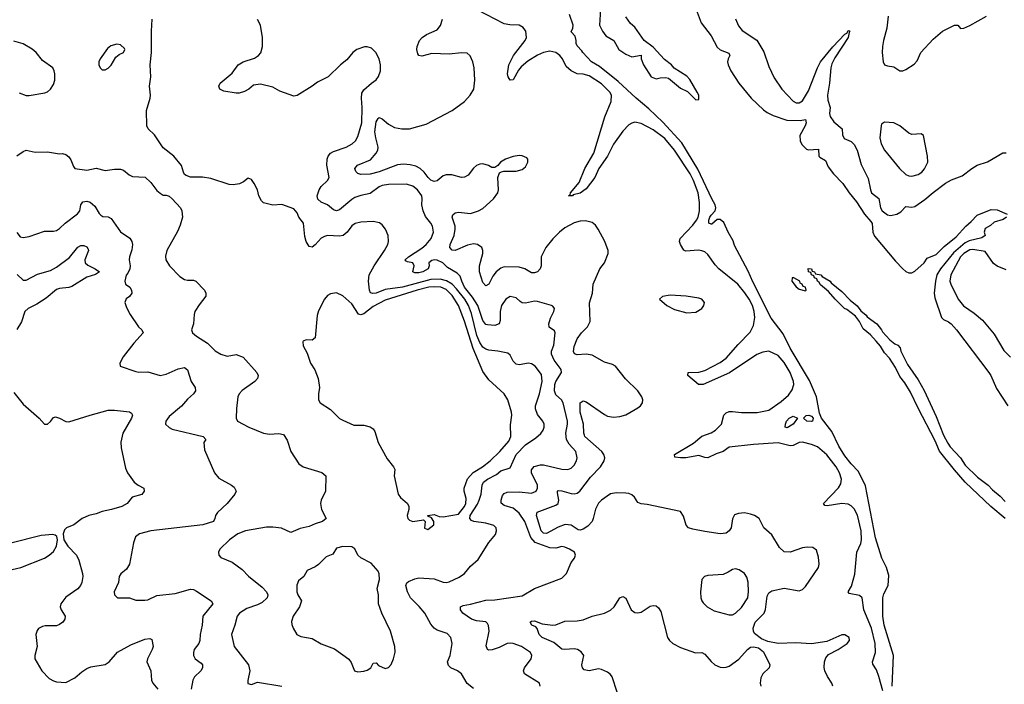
# Model space of a CAD drawing. Header units: inches. Extents: x 1694797 to 1849917, y 907313 to 1017959.
# Tile 93 of 256: x 1712528 to 1718997, y 962682 to 967046. Entities that reach past the tile are written whole.
import ezdxf

# ---------------------------------------------------------------- set-up
doc = ezdxf.new("R2010")
doc.units = ezdxf.units.IN
doc.header["$MEASUREMENT"] = 0
doc.layers.add('B7916', color=7, linetype='Continuous')

msp = doc.modelspace()

# ---------------------------------------------------------------- linework, layer by layer
at = {"layer": 'B7916', "color": 5}
for points, elevation in [([(1718199.3, 962639.3), (1718173.5, 962733.5), (1718156.2, 962776.2), (1718133.4, 962813.4), (1718131.1, 962830), (1718150.2, 962889.8), (1718149.3, 962950.7), (1718124.3, 963050), (1718073.5, 963170), (1718063.7, 963250), (1718044.8, 963264.8), (1717977.5, 963277.5), (1717971.5, 963290), (1717993, 963327), (1718014, 963406), (1718027.3, 963550), (1718053.2, 963606.8), (1718057.5, 963630), (1718057.4, 963690), (1718032.1, 963792.1), (1718010, 963833.3), (1717990, 963854.2), (1717970, 963865.6), (1717930, 963868.3), (1717833.3, 963853.3), (1717816.6, 963856.6), (1717808.1, 963868.1), (1717907.5, 963972.5), (1717922.2, 963997.8), (1717926.8, 964030), (1717914.9, 964070), (1717892.2, 964110), (1717830, 964189.4), (1717770, 964241.9), (1717730, 964257.3), (1717670, 964271.8), (1717650, 964269.8), (1717609.5, 964250.5), (1717590, 964247.1), (1717510, 964268.2), (1717350, 964257), (1717190, 964238.5), (1717150, 964209.9), (1717104.6, 964195.4), (1717050, 964169.9), (1717030, 964170.6), (1716990, 964185), (1716904.7, 964170), (1716868.3, 964168.3), (1716832.7, 964172.7), (1716829.6, 964190), (1716954, 964266), (1717009.2, 964310.8), (1717070, 964333.7), (1717099.1, 964350), (1717137.8, 964390), (1717155, 964450), (1717170, 964463.9), (1717190, 964472.7), (1717210, 964473.7), (1717270, 964467.5), (1717372.6, 964467.4), (1717450, 964481.4), (1717530, 964538.3), (1717578.5, 964581.5), (1717603.9, 964616.1), (1717613.6, 964650), (1717611.2, 964670), (1717589.6, 964730), (1717550, 964795.8), (1717510, 964841.6), (1717450, 964869), (1717410, 964863.2), (1717370, 964847.2), (1717191.7, 964728.3), (1717017.4, 964650), (1716987.1, 964650), (1716916.9, 964710), (1716919, 964730), (1716990, 964732.6), (1717030, 964742.3), (1717130, 964794.1), (1717170, 964823.5), (1717247.2, 964912.8), (1717326.4, 964993.6), (1717350, 965038.9), (1717357, 965090), (1717353.9, 965130), (1717341.4, 965170), (1717321.5, 965210), (1717292.7, 965252.7), (1717245, 965310), (1717121.8, 965410), (1717097.1, 965437.1), (1717050, 965504), (1717030, 965521.2), (1717010, 965529.4), (1716987.8, 965532.2), (1716905.3, 965525.3), (1716892.3, 965532.3), (1716868.7, 965570), (1716862.9, 965590), (1716867.7, 965610), (1716950, 965697.2), (1716975.2, 965730), (1716984.7, 965750), (1716993.7, 965790), (1716995.2, 965844.8), (1716985.2, 965910), (1716955, 965990), (1716933, 966033), (1716830.1, 966190.1), (1716766.7, 966266.7), (1716690, 966323.7), (1716610, 966364.1), (1716570, 966372.5), (1716550, 966367.5), (1716530, 966355.3), (1716490, 966313.2), (1716430, 966229.1), (1716388.8, 966150), (1716333, 966070), (1716306.7, 966010), (1716250, 965935.4), (1716210, 965908.1), (1716164.5, 965895.5), (1716159.3, 965890), (1716133.2, 965890), (1716143.8, 965896.2), (1716147.6, 965910), (1716203.4, 965976.6), (1716241.8, 966070), (1716299.9, 966170), (1716372.1, 966407.9), (1716413.5, 966510), (1716415.4, 966550), (1716405.5, 966570), (1716350, 966625.1), (1716270, 966677.2), (1716230, 966689.5), (1716190, 966690.4), (1716150, 966709.9), (1716119, 966739), (1716093.3, 966790), (1716077.3, 966810), (1716050, 966829.9), (1716010, 966839.9), (1715970, 966831.4), (1715930, 966812.9), (1715867, 966773), (1715822.8, 966737.2), (1715804.9, 966715.1), (1715770, 966651.1), (1715750, 966649.8), (1715738.2, 966670), (1715733.7, 966690), (1715742.1, 966750), (1715773.3, 966810), (1715849, 966910), (1715857.4, 966930), (1715853.7, 966970), (1715834.8, 966994.8), (1715810, 967009.6), (1715747.1, 967012.9), (1715710, 967019.8), (1715533, 967110)], 580), ([(1716344.7, 967115.3), (1716337.3, 967010), (1716356, 966970), (1716379.8, 966939.8), (1716432, 966910), (1716464.7, 966850), (1716510, 966818.8), (1716550, 966802.8), (1716610, 966814), (1716611.3, 966790), (1716626.8, 966750), (1716676, 966670), (1716710, 966658), (1716734.9, 966665.1), (1716770, 966667), (1716790, 966662.4), (1716870, 966597), (1716914.9, 966574.9), (1716970, 966520.5), (1716990, 966522), (1716989.4, 966550), (1716979.6, 966570), (1716930, 966653.3), (1716910, 966676.3), (1716828.1, 966728.1), (1716810, 966749.3), (1716763.9, 966783.9), (1716690, 966866.6), (1716630, 966908.7), (1716570, 966996.3), (1716541.7, 967021.7), (1716510, 967066)], 560), ([(1716972.8, 967112.8), (1717005.5, 967025.5), (1717070, 966940.3), (1717110, 966866), (1717130, 966847.6), (1717186.9, 966826.9), (1717194, 966810), (1717183.1, 966790), (1717178.7, 966770), (1717182.6, 966750), (1717200.3, 966710), (1717252.7, 966630), (1717334, 966530), (1717414.4, 966454.4), (1717437.7, 966437.7), (1717478, 966418), (1717567.2, 966387.2), (1717655, 966385), (1717690.5, 966390), (1717694.3, 966370), (1717688.9, 966350), (1717653.4, 966286.6), (1717655.3, 966250), (1717667.6, 966227.6), (1717696.1, 966196.1), (1717710, 966192.4), (1717775.8, 966195.8), (1717779.3, 966150), (1717783.8, 966143.8), (1717821.1, 966121.1), (1717840.2, 966080.2), (1717875, 966035), (1717936.9, 965970), (1717977.4, 965910), (1718026.7, 965850), (1718077.5, 965770), (1718120.8, 965720.8), (1718128.1, 965708.1), (1718133.8, 965650), (1718144.7, 965624.7), (1718281.2, 965461.2), (1718329.7, 965409.7), (1718350, 965393.2), (1718370, 965384), (1718390, 965383.8), (1718410, 965394.6), (1718470.7, 965449.3), (1718490, 965480.2), (1718550, 965505.1), (1718602.5, 965557.5), (1718680.6, 965619.4), (1718743.4, 965690), (1718779.4, 965720.6), (1718817.9, 965762.1), (1718910, 965799.5), (1718950, 965797.7), (1719016.5, 965770)], 560), ([(1715510, 962653.3), (1715467.9, 962687.9), (1715430, 962750.7), (1715403.5, 962770), (1715360.5, 962790), (1715344.7, 962804.7), (1715337.6, 962830), (1715355.1, 962870), (1715369.7, 962950), (1715359.5, 962990), (1715335.8, 963015.8), (1715270, 963036.4), (1715250, 963051), (1715230, 963076.9), (1715189.1, 963150), (1715153.4, 963193.4), (1715095.3, 963250), (1715076.1, 963290), (1715065.7, 963330), (1715071.2, 963348.8), (1715083.3, 963356.7), (1715124.7, 963375.3), (1715150, 963380.6), (1715250, 963373.8), (1715310, 963352.7), (1715330, 963350.3), (1715350, 963354.9), (1715415.4, 963384.6), (1715450.7, 963409.3), (1715490, 963458.4), (1715539, 963501), (1715610, 963613.7), (1715654.2, 963665.8), (1715661.1, 963690), (1715658, 963710), (1715643.8, 963723.8), (1715590, 963740.9), (1715511.5, 963751.5), (1715497.1, 963757.1), (1715485.9, 963770), (1715487.5, 963790), (1715535.3, 963864.7), (1715546.4, 963890), (1715558.8, 963930), (1715565.4, 963990), (1715575.2, 964010), (1715600.3, 964030), (1715660.7, 964059.2), (1715690, 964082.7), (1715750, 964104), (1715789.4, 964190), (1715850, 964253.5), (1715919.7, 964300.3), (1715951.4, 964328.6), (1715966.9, 964350), (1715974, 964370), (1715974.3, 964390), (1715964.4, 964410), (1715930, 964454), (1715916.3, 964490), (1715916.1, 964510), (1715943.6, 964590), (1715960.9, 964670), (1715956.7, 964716.7), (1715915.6, 964770), (1715890, 964786.8), (1715870, 964791.6), (1715810, 964780.7), (1715790, 964783.1), (1715770, 964803.5), (1715750, 964843.5), (1715735.3, 964855.3), (1715669.8, 964869.8), (1715610, 964876.3), (1715590, 964883), (1715570, 964896.8), (1715550, 964925.7), (1715532.3, 964972.3), (1715497, 965117), (1715475.9, 965170), (1715452.1, 965210), (1715398.3, 965278.3), (1715368.4, 965308.4), (1715331.5, 965331.5), (1715290, 965341.6), (1715230, 965340.1), (1715042, 965290), (1714930, 965273.5), (1714870, 965250.5), (1714847.2, 965247.2), (1714833.3, 965253.3), (1714825.6, 965270), (1714819.5, 965330), (1714823.9, 965370), (1714856.1, 965430), (1714924.8, 965530), (1714945.7, 965570), (1714951.1, 965590), (1714947.8, 965630), (1714931.2, 965670), (1714910, 965699.6), (1714892.8, 965712.8), (1714850, 965721), (1714770, 965716.4), (1714731.3, 965708.7), (1714710, 965692.6), (1714678.5, 965650), (1714653.7, 965630), (1714630, 965624.5), (1714550, 965629), (1714530, 965623.5), (1714509.1, 965610.9), (1714470, 965566.9), (1714450, 965553), (1714430, 965556.2), (1714410, 965589.4), (1714401.7, 965621.7), (1714393.1, 965710), (1714361.5, 965750), (1714350, 965778), (1714330, 965804.2), (1714250, 965833.2), (1714190, 965828.7), (1714130, 965844), (1714117, 965857), (1714098, 965890), (1714089.3, 965929.3), (1714069.2, 965970), (1714050, 965997.2), (1714030, 966006.6), (1713998.8, 965981.2), (1713972.4, 965967.6), (1713930, 965961.1), (1713904.9, 965964.9), (1713783.8, 966003.8), (1713728.4, 966011.6), (1713650, 966012.2), (1713622, 966022), (1713611.5, 966030), (1713604, 966044), (1713590, 966089), (1713541.2, 966150), (1713470, 966205.2), (1713414.5, 966290), (1713371.3, 966330), (1713363.9, 966350), (1713360.4, 966450), (1713385.3, 966530), (1713387.4, 966550), (1713380.5, 966610), (1713388.8, 966671.2), (1713385.6, 966750), (1713394.8, 966830), (1713392.9, 966970), (1713397.9, 967050)], 660), ([(1715948.4, 962670), (1715943.6, 962690), (1715844.2, 962750), (1715838, 962770), (1715845.4, 962790), (1715888.2, 962850), (1715892.3, 962870), (1715884.2, 962890), (1715825.1, 962930), (1715770, 962950.8), (1715750, 962953.1), (1715730, 962949.8), (1715677.4, 962922.6), (1715631.7, 962908.3), (1715610, 962906), (1715602, 962910), (1715593.7, 962933.7), (1715613, 963030), (1715609, 963069), (1715601.8, 963081.8), (1715590, 963091.9), (1715530, 963098.9), (1715496.5, 963110), (1715439.2, 963150), (1715423.5, 963170), (1715423.1, 963176.9), (1715424, 963190), (1715440.8, 963199.2), (1715490, 963207.1), (1715590, 963233.4), (1715650, 963237), (1715830, 963262), (1715910, 963311.8), (1716090, 963379.3), (1716120.7, 963410), (1716150, 963481), (1716172.7, 963510), (1716179.3, 963530), (1716173.2, 963550), (1716141.2, 963570), (1716110, 963582.4), (1716090, 963586), (1716050, 963575.4), (1716010, 963577.8), (1715913.8, 963613.8), (1715886.8, 963646.8), (1715846.6, 963750), (1715810, 963805.2), (1715770, 963837.8), (1715710, 963856), (1715692.2, 963872.2), (1715691, 963891), (1715698.9, 963921.1), (1715710, 963935.8), (1715730, 963944.1), (1715810, 963945), (1715890, 963937.9), (1715921.5, 963950), (1715930.9, 963969.1), (1715929.2, 963990), (1715891.2, 964070), (1715889.9, 964090.1), (1715908.9, 964111.1), (1715950, 964122.8), (1715970, 964123), (1716090, 964095.6), (1716130, 964092.2), (1716150, 964101.3), (1716170, 964120.4), (1716186.9, 964150), (1716190.9, 964170), (1716180.9, 964210), (1716138.3, 964258.3), (1716119.9, 964290), (1716115.7, 964330), (1716127.2, 964390), (1716126.7, 964410), (1716097.6, 964530), (1716088.6, 964550), (1716050, 964583), (1716041.4, 964610), (1716043.9, 964650), (1716049.9, 964670), (1716086.5, 964730), (1716085.5, 964750), (1716039.3, 964810), (1716020.9, 964850), (1716021.5, 964870), (1716036.2, 964910), (1716045.4, 964990), (1716042, 965002), (1716006.4, 965026.4), (1716004.5, 965050), (1716014.5, 965085.5), (1716037.2, 965130), (1716040.7, 965150), (1716030, 965166), (1716022, 965170), (1715930, 965195.8), (1715910, 965196.9), (1715850, 965185.7), (1715830, 965188), (1715815.1, 965195.1), (1715790, 965219.7), (1715750, 965228.2), (1715721.3, 965210), (1715694, 965170), (1715685.7, 965130), (1715684.9, 965070), (1715678, 965050), (1715650, 965038.9), (1715602, 965042), (1715590, 965045.3), (1715571.7, 965071.7), (1715538.1, 965170), (1715503.8, 965223.8), (1715451.1, 965290), (1715431.8, 965328.2), (1715421.8, 965361.8), (1715402.3, 965382.3), (1715338.9, 965418.9), (1715306.9, 965450), (1715270, 965466.8), (1715250, 965469.8), (1715234.7, 965465.3), (1715217, 965450), (1715218.7, 965430), (1715212.4, 965410), (1715176.5, 965390), (1715150, 965383.6), (1715123.3, 965383.3), (1715110, 965389.6), (1715118.7, 965430), (1715110, 965449.2), (1715075.6, 965455.6), (1715062.7, 965462.7), (1715059.5, 965470), (1715081.3, 965490), (1715170, 965545.2), (1715198.2, 965570), (1715230.6, 965610), (1715246.6, 965650), (1715241.1, 965690), (1715230, 965711.1), (1715193.6, 965753.6), (1715177.8, 965790), (1715169.8, 965830), (1715172.8, 965870), (1715169.7, 965890), (1715141, 965930), (1715110, 965952.9), (1715070, 965965.7), (1714950, 965963.7), (1714910, 965957.4), (1714890, 965949), (1714830, 965903.9), (1714770, 965892.7), (1714730, 965878.4), (1714710, 965866.1), (1714630, 965797.3), (1714610, 965790.7), (1714590, 965797.8), (1714549.6, 965830), (1714507.8, 965847.8), (1714487.7, 965867.7), (1714482.2, 965890), (1714495.1, 965930), (1714509.2, 965950.8), (1714549.7, 965990), (1714560.4, 966010), (1714546.1, 966090), (1714548.4, 966130), (1714555, 966150), (1714570.8, 966169.2), (1714590, 966181.7), (1714673, 966210), (1714711.2, 966230), (1714735.1, 966250), (1714750, 966279.3), (1714775.5, 966370), (1714776.9, 966470), (1714772.7, 966530), (1714776, 966564), (1714790, 966585.3), (1714839.3, 966630), (1714870, 966650.8), (1714886.2, 966673.8), (1714898, 966710), (1714898.3, 966750), (1714889.8, 966790), (1714868.4, 966830), (1714838.3, 966858.3), (1714810, 966868.6), (1714792.5, 966867.5), (1714743, 966850), (1714716.4, 966830), (1714676.7, 966783.3), (1714635.5, 966750), (1714554.9, 966670), (1714483.6, 966636.4), (1714450, 966609.6), (1714350, 966549.5), (1714330, 966543.7), (1714236.2, 966576.2), (1714190, 966604), (1714110, 966622), (1714063.6, 966616.4), (1714034, 966590), (1714005.4, 966574.6), (1713970, 966564), (1713950, 966562.7), (1713870, 966577.2), (1713842, 966590), (1713835.3, 966610), (1713844, 966630), (1713924.7, 966695.3), (1713964, 966750), (1713995.3, 966770), (1714070, 966793), (1714097.2, 966810), (1714111.7, 966828.3), (1714123.7, 966870), (1714123.7, 966930), (1714109.6, 967010), (1714090, 967046.6)], 640), ([(1717869.6, 962670), (1717863, 962690), (1717834.1, 962734.1), (1717818.2, 962770), (1717813.2, 962793.2), (1717815.7, 962830), (1717824.7, 962855.3), (1717841.9, 962878.1), (1717905.1, 962910), (1717964.2, 962950), (1717980.4, 962970), (1717976.9, 962990), (1717950, 963006.2), (1717930, 963006), (1717830, 962963.2), (1717730, 962947.4), (1717626.7, 962953.3), (1717510, 962949.8), (1717442.3, 962962.3), (1717400.7, 962980.7), (1717356.6, 963016.6), (1717347.9, 963030), (1717346.8, 963050), (1717359, 963090), (1717418.5, 963150), (1717426.8, 963173.2), (1717438.6, 963261.4), (1717450, 963283.6), (1717470, 963295.4), (1717550, 963312.3), (1717650, 963296.5), (1717670, 963305.5), (1717690, 963324.9), (1717775, 963450), (1717779.4, 963470), (1717776.6, 963516.6), (1717762.6, 963562.6), (1717739.3, 963579.3), (1717701.8, 963581.8), (1717670, 963577.7), (1717590, 963550.4), (1717550, 963552.4), (1717520.2, 963580.2), (1717470, 963662.4), (1717416.2, 963710), (1717386.6, 963770), (1717356, 963790), (1717330, 963799.7), (1717290, 963808), (1717250, 963804.2), (1717224.3, 963795.7), (1717211.1, 963768.9), (1717202.6, 963710), (1717190.1, 963689.9), (1717170, 963674.1), (1717130, 963669.9), (1717030, 963684.9), (1716950, 963699.9), (1716922.6, 963710), (1716907, 963727), (1716890, 963786.3), (1716870, 963816.9), (1716650, 963863.5), (1716610, 963866), (1716590, 963874.8), (1716568.1, 963910), (1716550, 963925.4), (1716530, 963934.8), (1716510, 963937.8), (1716450, 963939.7), (1716410, 963932.6), (1716350, 963891.9), (1716330, 963870.9), (1716310, 963831.9), (1716296.6, 963770), (1716288.5, 963751.5), (1716259.8, 963720.2), (1716230, 963699.6), (1716210, 963693.6), (1716196.6, 963696.7), (1716150, 963727.7), (1716111.9, 963731.9), (1716065.7, 963714.3), (1715990, 963671.5), (1715970, 963675.4), (1715954.6, 963690), (1715922.8, 963790), (1715926.9, 963813.1), (1716050, 963858.3), (1716065.8, 963870), (1716070.5, 963890), (1716060.6, 963939.4), (1716061.3, 963950), (1716066.2, 963953.8), (1716090, 963952.5), (1716150, 963933.8), (1716170, 963932.1), (1716190, 963937), (1716207.1, 963950), (1716277.9, 964042.1), (1716344.5, 964110), (1716368.1, 964150), (1716371.8, 964170), (1716366.2, 964190), (1716353.2, 964210), (1716241.8, 964310), (1716238, 964318), (1716233.3, 964330), (1716232.3, 964390), (1716209.3, 964470), (1716210, 964530.5), (1716230, 964542.7), (1716250, 964536.2), (1716370, 964453.2), (1716390, 964443.5), (1716430, 964435.6), (1716470, 964440.3), (1716510, 964452.4), (1716590, 964497.1), (1716606.6, 964510), (1716620.7, 964530), (1716621.6, 964550), (1716615.6, 964570), (1716590, 964609.5), (1716508.9, 964688.9), (1716441.6, 964770), (1716421.6, 964781.6), (1716370, 964798), (1716290, 964842.6), (1716250, 964850.4), (1716190, 964844.9), (1716172.5, 964852.5), (1716166.7, 964866.7), (1716170, 964900.5), (1716190.7, 964950), (1716219.4, 964990), (1716259.4, 965030), (1716275.5, 965064.5), (1716272.3, 965187.7), (1716291.6, 965250), (1716295.3, 965310), (1716338.9, 965410), (1716369.7, 965450), (1716394.7, 965510), (1716395.1, 965530), (1716372.8, 965590), (1716328, 965670), (1716310, 965696.2), (1716290, 965714.7), (1716245.4, 965725.4), (1716210, 965723.5), (1716170, 965712.1), (1716110, 965678.5), (1716075.3, 965650), (1716030, 965608), (1715985.3, 965550), (1715953.7, 965490), (1715953.4, 965430), (1715947.7, 965410), (1715930.3, 965390), (1715910, 965384.1), (1715890, 965385), (1715846.3, 965410), (1715810, 965420.9), (1715710, 965423.5), (1715690, 965415.4), (1715658.2, 965390), (1715637.4, 965362.6), (1715610, 965309.7), (1715590, 965298), (1715570, 965319.5), (1715549.9, 965389.9), (1715549.9, 965430.1), (1715569.9, 965510), (1715571.1, 965530), (1715565, 965550), (1715535.8, 965570), (1715510, 965574.9), (1715470, 965566.2), (1715390, 965530.6), (1715370, 965531.8), (1715353.5, 965550), (1715356.5, 965570), (1715382.7, 965630), (1715389.2, 965670), (1715387.9, 965690), (1715369.8, 965750), (1715374.6, 965765.4), (1715390, 965778.3), (1715410, 965782.8), (1715490, 965773.8), (1715542.9, 965790), (1715570, 965806.9), (1715640.3, 965870), (1715668.2, 965910), (1715674, 965930), (1715669, 966011), (1715680.2, 966039.8), (1715692.3, 966047.7), (1715709.2, 966050.8), (1715790, 966052.2), (1715830, 966063.1), (1715850, 966079.1), (1715867, 966110), (1715866.6, 966130), (1715859.3, 966139.3), (1715830, 966153.3), (1715810, 966154.7), (1715770, 966147.8), (1715718.8, 966130), (1715686.8, 966110), (1715670, 966088), (1715650, 966075.3), (1715630, 966075.3), (1715609, 966089), (1715570, 966099.5), (1715550, 966097), (1715530, 966089.4), (1715510, 966071.8), (1715474.1, 966025.9), (1715450, 966013.2), (1715430, 966010.6), (1715367.2, 966027.2), (1715330, 966028), (1715310, 966019.8), (1715270, 965988.9), (1715250, 965983.7), (1715230, 965992.1), (1715210.6, 966010), (1715185.5, 966045.5), (1715159.8, 966070), (1715130, 966084.7), (1715094, 966094), (1715050, 966096.9), (1715010, 966093.5), (1714890, 966046.9), (1714830, 966031.6), (1714769, 966029), (1714750, 966035.4), (1714735.4, 966050), (1714729.7, 966070), (1714746.6, 966090), (1714833.1, 966126.9), (1714870.8, 966169.2), (1714881.8, 966190), (1714883.2, 966210), (1714866.9, 966270), (1714861.2, 966310), (1714870, 966375.5), (1714882.4, 966397.6), (1714890, 966404.6), (1714910, 966395.8), (1714950, 966360.2), (1714990, 966339), (1715038, 966330), (1715090, 966328.6), (1715199.4, 966360.6), (1715370, 966449.4), (1715450.9, 966510), (1715488.6, 966550), (1715510.7, 966590), (1715517.8, 966650), (1715514.2, 966730), (1715504.8, 966770), (1715487.9, 966807.9), (1715467.2, 966827.3), (1715430, 966828.8), (1715350, 966819.9), (1715235.2, 966824.8), (1715170, 966807.7), (1715150.7, 966810.7), (1715143, 966823), (1715137.7, 966850), (1715139.3, 966870), (1715155.1, 966910), (1715172, 966930), (1715200.4, 966950), (1715270, 966979.8), (1715292.6, 967007.4), (1715305.7, 967050)], 620), ([(1718260.6, 962670), (1718269.8, 962870), (1718207.6, 963070), (1718198.6, 963130), (1718198.7, 963250), (1718204.4, 963275.6), (1718232.8, 963330), (1718237.1, 963397.1), (1718223.5, 963450), (1718192.3, 963510), (1718150, 963642.7), (1718084.7, 963984.7), (1718038.5, 964078.5), (1717990, 964129.6), (1717950, 964183), (1717910, 964245.1), (1717862.6, 964342.6), (1717795.2, 964430), (1717783, 964463), (1717762.4, 964570), (1717716.5, 964676.5), (1717590, 964889.7), (1717542.8, 964982.8), (1717466.1, 965086.1), (1717344.6, 965324.6), (1717314.1, 965394.1), (1717224.3, 965564.3), (1717214.7, 965594.7), (1717182.4, 965650), (1717153.9, 965713.9), (1717130, 965734.9), (1717110, 965734.6), (1717075.6, 965704.4), (1717070, 965702.5), (1717055.1, 965710), (1717054.8, 965730), (1717062.8, 965750), (1717070, 965763.6), (1717096.2, 965790), (1717102.3, 965810), (1717097.9, 965830), (1717074.9, 965870), (1716984, 966064), (1716878.5, 966238.5), (1716753.3, 966373.3), (1716661.5, 966461.5), (1716577.8, 966530), (1716460.7, 966640.7), (1716338.1, 966738.1), (1716285.4, 966770), (1716227.3, 966830), (1716221.6, 966841.6), (1716190, 966874), (1716182.9, 966890), (1716183.7, 966910), (1716177.6, 966937.6), (1716150, 966966), (1716162, 966990), (1716165.2, 967010), (1716141.2, 967081.2)], 560), ([(1717231.4, 967051.4), (1717250, 967006.7), (1717274.9, 966974.9), (1717371.9, 966911.9), (1717416.2, 966836.2), (1717450, 966738), (1717484, 966664), (1717535.1, 966590), (1717610, 966511), (1717630, 966499.8), (1717650, 966500.2), (1717670, 966513.7), (1717710, 966578), (1717769.2, 966730.8), (1717789.5, 966770.5), (1717870, 966867.1), (1717950, 966951.6), (1717961.8, 966958.2), (1717970, 966974), (1717976.1, 966976.1), (1717982.8, 966970), (1717977.1, 966962.9), (1717971, 966930), (1717884.1, 966795.9), (1717864.2, 966755.8), (1717857, 966730), (1717848.8, 966630), (1717834.5, 966550), (1717837.7, 966517.7), (1717853, 966470), (1717848.1, 966430), (1717851.6, 966410), (1717875.8, 966375.8), (1717930.5, 966330.5), (1717934.2, 966290), (1717945, 966265), (1717990, 966246.7), (1718010, 966227.5), (1718029.1, 966190), (1718055.5, 966095.5), (1718103, 966003), (1718116.6, 965930), (1718125.1, 965910), (1718171.5, 965871.5), (1718182.6, 965810), (1718195.1, 965790), (1718230, 965764.4), (1718250, 965760.5), (1718290.7, 965769.3), (1718316.2, 965783.8), (1718350, 965820.2), (1718390, 965814.7), (1718410, 965820.1), (1718475.5, 965864.6), (1718530, 965912.1), (1718610, 965972.2), (1718650, 965994.2), (1718719.4, 966020.6), (1718783, 966070), (1718818.9, 966090), (1718886.6, 966113.4), (1718987.7, 966172.3), (1719010, 966172.8)], 580), ([(1718232.9, 967070), (1718225.8, 966990), (1718202.2, 966910), (1718195.5, 966870), (1718193.8, 966830), (1718200.3, 966770), (1718210.7, 966750), (1718230, 966742.3), (1718270, 966736.5), (1718310, 966710.3), (1718330, 966711.4), (1718350, 966719.6), (1718405.2, 966754.8), (1718423.6, 966776.4), (1718449.3, 966830), (1718530, 966918), (1718590, 966970.1), (1718670, 967011.3), (1718690.4, 967010.4), (1718708.2, 966988.2), (1718730, 966990.6), (1718771.2, 967008.8), (1718879.3, 967070)], 620), ([(1712525.2, 966565.2), (1712570, 966548.5), (1712590, 966548.5), (1712693.1, 966566.9), (1712710, 966573.4), (1712729.7, 966590.3), (1712750, 966621), (1712759.6, 966650), (1712758.7, 966690), (1712755.1, 966710), (1712745.1, 966730), (1712678.5, 966778.5), (1712636.2, 966830), (1712610, 966851.6), (1712550, 966887), (1712490, 966905.1)], 680), ([(1712510, 966152.7), (1712550, 966181.5), (1712570, 966189.1), (1712630, 966176.5), (1712710, 966177.6), (1712790, 966165.5), (1712810, 966166.8), (1712830, 966161), (1712850, 966144.7), (1712864.9, 966124.9), (1712881.1, 966081.1), (1712890, 966068.4), (1712970, 966058.4), (1713030, 966070.3), (1713090, 966056.4), (1713150, 966064.9), (1713190, 966064.4), (1713210, 966058.4), (1713247.5, 966027.5), (1713270, 966016.5), (1713351.5, 966011.5), (1713390, 965978), (1713430, 965924), (1713450, 965906), (1713470, 965894.8), (1713490, 965894), (1713510, 965886.8), (1713530, 965870.6), (1713583.7, 965810), (1713593.1, 965790), (1713597, 965750), (1713582.4, 965697.6), (1713564.1, 965655.9), (1713494.7, 965530), (1713485.8, 965494.2), (1713488.7, 965468.7), (1713512.8, 965430), (1713580, 965360), (1713610, 965339.7), (1713630, 965334.7), (1713670, 965336.5), (1713684.4, 965330), (1713741.3, 965270), (1713751.7, 965250), (1713750.3, 965230), (1713706.6, 965173.4), (1713679.6, 965130), (1713673.4, 965110), (1713670.6, 965049.4), (1713656, 965010), (1713664, 964990), (1713690, 964967.3), (1713762.5, 964922.5), (1713812.8, 964872.7), (1713848.8, 964848.8), (1713890, 964835.6), (1713950, 964848.7), (1713996.3, 964830), (1714085.7, 964730), (1714094.3, 964710), (1714091.3, 964690), (1714072.6, 964670), (1713989.5, 964610.5), (1713970, 964589.4), (1713962, 964570), (1713952.3, 964492.3), (1713950.6, 964430.6), (1713958.8, 964410), (1714033, 964370), (1714130, 964330.1), (1714170, 964324.9), (1714229.6, 964329.6), (1714261.8, 964321.8), (1714284.4, 964284.4), (1714308.9, 964210), (1714360.8, 964130), (1714390, 964110.5), (1714512.7, 964072.7), (1714538.3, 964050), (1714537.6, 963950), (1714509.3, 963890), (1714505, 963870), (1714510.2, 963830), (1714541.1, 963770), (1714518.4, 963750), (1714470, 963736.3), (1714430, 963718.7), (1714370, 963705.7), (1714310, 963679.4), (1714247.6, 963707.6), (1714190, 963714.3), (1714150, 963712.9), (1714010.6, 963690), (1713961.6, 963670), (1713906, 963630), (1713842.8, 963570), (1713834, 963550), (1713837.3, 963530), (1713850, 963514.8), (1713923.4, 963483.4), (1713990, 963435.8), (1714032, 963392), (1714120.2, 963320.2), (1714148.7, 963290), (1714158.3, 963270), (1714153.8, 963250), (1714120.6, 963219.4), (1714090, 963203), (1714021, 963179), (1713971.6, 963148.4), (1713956.5, 963130), (1713940.8, 963070), (1713918.7, 963010), (1713938, 962930), (1714031.6, 962810), (1714040.3, 962770), (1714027.1, 962707.1), (1714027.5, 962687.5), (1714050, 962681), (1714090, 962694.9), (1714250, 962670.5)], 660), ([(1712508.8, 965648.8), (1712530, 965620.7), (1712550, 965616.2), (1712590, 965623.2), (1712690, 965658.3), (1712750, 965658), (1712770, 965662), (1712790, 965674), (1712826.3, 965710), (1712908.2, 965771.8), (1712922, 965790), (1712929.7, 965830), (1712942.9, 965850), (1712970, 965854.3), (1712990, 965847), (1713021.1, 965821.1), (1713050, 965773.4), (1713061.8, 965761.8), (1713074.6, 965754.6), (1713110, 965751.5), (1713130, 965740.9), (1713190, 965653.8), (1713250.9, 965610.9), (1713263.7, 965590), (1713268.8, 965570), (1713265.1, 965534.9), (1713248.8, 965488.8), (1713247.2, 965470), (1713254, 965430), (1713250.8, 965410), (1713238.7, 965381.3), (1713227.7, 965367.7), (1713218, 965330), (1713222, 965310), (1713252, 965290), (1713262, 965270), (1713264.7, 965250), (1713250, 965228), (1713226.8, 965213.2), (1713218.8, 965190), (1713230, 965156), (1713254.4, 965110), (1713308.5, 965028.5), (1713331.3, 965010), (1713339.1, 964990), (1713277.8, 964922.2), (1713208.7, 964831.3), (1713185.7, 964790), (1713187.3, 964770), (1713290, 964735.3), (1713310, 964731.8), (1713370, 964734.6), (1713450, 964710.3), (1713490, 964717.7), (1713570, 964753.7), (1713610, 964763), (1713630, 964746.8), (1713654.6, 964670), (1713680.5, 964630), (1713683, 964610), (1713670.6, 964590), (1713630, 964553.3), (1713590, 964508.5), (1713510, 964439.7), (1713487.8, 964410), (1713486.3, 964390), (1713510, 964367.3), (1713530, 964358), (1713732.7, 964310), (1713750.8, 964290), (1713737.3, 964270), (1713741.6, 964221.6), (1713807.3, 964070), (1713836.1, 964036.1), (1713918.8, 963990), (1713936.1, 963976.1), (1713950.8, 963950), (1713941, 963930), (1713890.7, 963870), (1713827.3, 963810), (1713814, 963790), (1713810.8, 963770), (1713800.7, 963750), (1713731.6, 963728.4), (1713389.3, 963690.7), (1713314.9, 963670), (1713288.8, 963650), (1713274.9, 963610), (1713249, 963471), (1713230, 963438), (1713191.8, 963408.2), (1713180.4, 963390), (1713176.5, 963350), (1713148.9, 963290), (1713150.4, 963270.4), (1713170.4, 963250.4), (1713250, 963250.4), (1713290, 963234.9), (1713350, 963233.4), (1713370, 963237.4), (1713430, 963265.2), (1713550, 963279), (1713650, 963306.5), (1713670, 963303.5), (1713690, 963293.4), (1713786, 963230), (1713797.3, 963210), (1713730.3, 963130), (1713727.3, 963070), (1713714, 963010), (1713712.2, 962970), (1713704.4, 962950), (1713674.9, 962910), (1713670.3, 962890), (1713670.3, 962870), (1713680.3, 962850), (1713720.6, 962820.6), (1713729, 962810), (1713729.2, 962790), (1713717.6, 962770), (1713676.9, 962730), (1713666.3, 962710), (1713655.5, 962650)], 640), ([(1719010.1, 965750), (1718990, 965735.1), (1718930, 965716), (1718906.3, 965693.7), (1718870, 965674), (1718863.7, 965650), (1718870.3, 965630), (1718850, 965614), (1718764.9, 965595.1), (1718739.3, 965580.7), (1718664, 965516), (1718577.2, 965410), (1718554, 965370), (1718544.1, 965330), (1718537, 965250), (1718540, 965220), (1718583.8, 965090), (1718597.2, 965077.2), (1718630, 965063.1), (1718646.7, 965050), (1718683.6, 965010), (1718895.3, 964730), (1718908.9, 964710), (1718944.6, 964624.6), (1719020.4, 964510)], 560), ([(1712512.4, 965372.4), (1712550, 965336.3), (1712570, 965334.9), (1712645.9, 965374.1), (1712730, 965399.8), (1712770, 965420.4), (1712856.2, 965483.8), (1712910, 965552.2), (1712930, 965563.5), (1712950, 965563.2), (1712970, 965553.6), (1712978.6, 965538.6), (1712979.7, 965530), (1712955, 965470), (1712957.6, 965450), (1712974.8, 965434.8), (1713023.1, 965410), (1713051.3, 965390), (1713026.7, 965373.3), (1712970, 965355.2), (1712870, 965294.7), (1712850, 965288.3), (1712790, 965281.5), (1712770, 965274.1), (1712702.1, 965217.9), (1712640.9, 965179.1), (1712582.6, 965150), (1712562.6, 965130), (1712538.8, 965061.2), (1712510, 965011.9)], 620), ([(1719010, 965404.7), (1718950, 965428.7), (1718926, 965446), (1718870, 965524.6), (1718790, 965537.2), (1718770, 965533.9), (1718730.7, 965510), (1718710, 965489.9), (1718644.7, 965370), (1718639.8, 965330), (1718644.8, 965310), (1718693.5, 965210), (1718727.7, 965167.7), (1718799.2, 965119.2), (1718853.2, 965073.2), (1718930, 964981.5), (1718994.5, 964874.5), (1719037.6, 964830)], 580), ([(1719003.4, 963770), (1718907.5, 963850), (1718739.9, 964010), (1718669.1, 964090), (1718570, 964213.8), (1718541.5, 964281.5), (1718430, 964494.8), (1718381.1, 964601.1), (1718342.3, 964662.3), (1718310, 964703.5), (1718282.6, 964762.6), (1718242.6, 964822.6), (1718210, 964857.6), (1718182.5, 964902.5), (1718155.3, 964935.3), (1718117.3, 964977.3), (1718070, 965016.9), (1718044.7, 965064.7), (1718018.3, 965098.3), (1717962.9, 965142.9), (1717947.2, 965150), (1717885.7, 965210), (1717841.1, 965261.1), (1717790, 965304.7), (1717781.2, 965321.2), (1717768.4, 965330), (1717764.2, 965344.2), (1717749.6, 965350), (1717744.5, 965364.5), (1717729.4, 965370), (1717725.2, 965385.2), (1717709.4, 965390), (1717708, 965412), (1717730, 965410.5), (1717734.4, 965394.4), (1717750, 965390.5), (1717757.3, 965377.3), (1717790.4, 965370), (1717799.3, 965359.3), (1717851.7, 965330), (1717859.2, 965319.2), (1717930, 965262), (1717983.6, 965203.6), (1718030, 965167), (1718054.9, 965134.9), (1718090, 965105.7), (1718095.2, 965095.2), (1718158.2, 965050), (1718190, 965010.2), (1718196, 964996), (1718244.1, 964944.1), (1718276.6, 964916.6), (1718296.3, 964910), (1718311.8, 964891.8), (1718317.4, 964870), (1718361.6, 964781.6), (1718430, 964680.3), (1718470, 964610.3), (1718550, 964441.3), (1718597.3, 964317.3), (1718625.1, 964265.1), (1718641.7, 964241.7), (1718710, 964169.2), (1718740.6, 964120.6), (1718821.3, 964041.3), (1718890.1, 963990), (1718918.5, 963958.5), (1718970, 963916.9), (1719002.2, 963882.2)], 540), ([(1712490, 964597.4), (1712550, 964522), (1712654.9, 964430), (1712690, 964390.7), (1712710, 964390.6), (1712730, 964407.3), (1712750, 964434), (1712762.7, 964437.3), (1712790, 964430.2), (1712830, 964406.7), (1712850, 964404.5), (1712990, 964450.2), (1713110, 964481.5), (1713150, 964482.7), (1713250, 964471.7), (1713262.8, 964462.8), (1713268.4, 964450), (1713263.1, 964430), (1713205.2, 964330), (1713191.8, 964271.8), (1713194.1, 964234.1), (1713222.3, 964102.3), (1713236.4, 964070), (1713280.5, 964010), (1713306, 963990), (1713344.4, 963970), (1713345.7, 963950), (1713330.9, 963929.1), (1713266.8, 963910), (1713234, 963870), (1713198.8, 963850), (1713131.3, 963830), (1713070, 963817.7), (1713030, 963801.7), (1712982.8, 963790), (1712938.8, 963770), (1712884.7, 963730), (1712836, 963710), (1712823.4, 963696.6), (1712814.4, 963670), (1712818.7, 963630), (1712844.2, 963590), (1712900.3, 963530), (1712916.9, 963496.9), (1712941.3, 963410), (1712943.2, 963390), (1712936.5, 963350), (1712927.2, 963330), (1712910.2, 963309.8), (1712830, 963254.3), (1712798.3, 963210), (1712794.6, 963190), (1712801.1, 963170), (1712826, 963130), (1712824.6, 963110), (1712811, 963089), (1712790, 963073.7), (1712770, 963066.6), (1712694.6, 963065.4), (1712678.8, 963061.2), (1712652.4, 963047.6), (1712643.7, 963036.3), (1712634.4, 963010), (1712642, 962930), (1712627.7, 962870), (1712628, 962850), (1712674, 962770), (1712720.5, 962720.5), (1712750, 962704.4), (1712770, 962699.1), (1712830, 962694.3), (1712890, 962725.2), (1712936, 962764), (1712970, 962785.6), (1712996.1, 962796.1), (1713090, 962812.6), (1713116.4, 962830), (1713170, 962892.1), (1713259, 962941), (1713350, 962978.4), (1713382.8, 962982.8), (1713396.3, 962976.3), (1713404.6, 962930), (1713398.6, 962910), (1713366.7, 962850), (1713364, 962830), (1713389, 962770), (1713393.4, 962710), (1713402, 962690), (1713435.5, 962650)], 620), ([(1716453.1, 962630), (1716419.5, 962730), (1716410, 962747.1), (1716390, 962761.6), (1716350, 962779.8), (1716330, 962782.4), (1716270, 962770.9), (1716237.5, 962777.5), (1716224.7, 962790), (1716221.5, 962810), (1716233.3, 962870), (1716215.9, 962895.9), (1716192.6, 962910), (1716170, 962915.5), (1716110, 962909.8), (1716090, 962912.4), (1716036.5, 962956.5), (1715960.7, 962990), (1715940.8, 963010), (1715928.3, 963048.3), (1715918.3, 963058.3), (1715893.2, 963070), (1715882, 963090), (1715890, 963096.4), (1715910, 963098.7), (1715959.9, 963079.9), (1716030, 963070.9), (1716050, 963072.7), (1716110, 963097.5), (1716190, 963098), (1716230, 963104.2), (1716290, 963129), (1716370, 963149.1), (1716410, 963167.9), (1716434, 963190), (1716469.8, 963250.2), (1716490, 963257.6), (1716510, 963246.8), (1716546, 963170), (1716570, 963153.4), (1716590, 963150.5), (1716610, 963154.9), (1716670, 963194.4), (1716690, 963199.3), (1716710, 963196.3), (1716725.1, 963185.1), (1716739.2, 963159.2), (1716783.7, 962990), (1716797, 962970), (1716818.7, 962950), (1716870, 962922.8), (1716969, 962889), (1717010, 962890.3), (1717030, 962880.3), (1717070.9, 962830.9), (1717095.8, 962810), (1717130, 962794.7), (1717150, 962792.6), (1717170, 962793.9), (1717190, 962801.6), (1717253.4, 962846.6), (1717310, 962911.3), (1717330, 962925.2), (1717350, 962928.8), (1717381.7, 962921.7), (1717414.1, 962894.1), (1717455.8, 962810), (1717452.2, 962790), (1717410, 962749.7), (1717396.6, 962723.4), (1717393, 962690), (1717396.8, 962670)], 620)]:
    msp.add_lwpolyline(points, dxfattribs=dict(at, elevation=elevation))
for points, elevation in [([(1713165.6, 966885.6), (1713126.2, 966873.8), (1713103.8, 966856.2), (1713056, 966790), (1713047.3, 966770), (1713048, 966750), (1713056.3, 966730), (1713070, 966716.3), (1713090, 966717.6), (1713110, 966727.6), (1713130, 966746.7), (1713160.2, 966799.8), (1713182.2, 966817.8), (1713210, 966831), (1713218.4, 966850), (1713216.1, 966856.1), (1713190, 966880.9)], 680), ([(1718210, 966373.1), (1718202.3, 966370), (1718190, 966359.2), (1718186.8, 966350), (1718179.1, 966270), (1718188, 966230), (1718209.9, 966189.9), (1718309.2, 966069.2), (1718349.9, 966029.9), (1718370, 966020.7), (1718390, 966018.4), (1718430, 966028.7), (1718454.8, 966045.2), (1718473.4, 966066.6), (1718493.9, 966110), (1718492.4, 966150), (1718466, 966286), (1718450, 966297.6), (1718390, 966293.2), (1718370, 966300.6), (1718310, 966349.2), (1718270, 966369.9)], 620), ([(1717613.2, 965350), (1717602, 965350), (1717600.7, 965330), (1717630, 965291), (1717650, 965276), (1717690, 965266), (1717692.9, 965267.1), (1717694, 965270), (1717691.1, 965290), (1717675.1, 965295.1), (1717669.3, 965310), (1717656.4, 965316.4), (1717652.3, 965330)], 560), ([(1715250, 965293), (1715216.4, 965290), (1715140.3, 965270), (1714930, 965203.4), (1714850, 965163.4), (1714790, 965113.6), (1714770, 965108.7), (1714753.1, 965113.1), (1714710, 965180.5), (1714650, 965231.8), (1714610, 965252), (1714570, 965247), (1714550, 965234.5), (1714530.4, 965210), (1714490, 965134), (1714483.4, 965103.4), (1714470, 964958), (1714450, 964942), (1714410, 964944), (1714390, 964935.3), (1714387.3, 964930), (1714390, 964904.7), (1714416.2, 964856.2), (1714439.3, 964790), (1714467.3, 964747.3), (1714488, 964690), (1714497.1, 964630), (1714490.7, 964590), (1714490.8, 964550), (1714502.8, 964530), (1714570, 964486.7), (1714630, 964428.2), (1714650, 964415.5), (1714723.9, 964383.9), (1714790, 964384.4), (1714830, 964373), (1714850, 964358.8), (1714861.1, 964341.1), (1714882, 964270), (1714942.3, 964162.3), (1714984, 964110), (1714992.3, 964092.3), (1714988.9, 964050), (1715015.5, 963930), (1715030, 963907.6), (1715076.4, 963870), (1715083.7, 963850), (1715084.2, 963830), (1715074.3, 963790), (1715078.9, 963770), (1715090, 963758.9), (1715110, 963751.3), (1715182, 963762), (1715191.6, 963751.6), (1715187.5, 963707.5), (1715210, 963698.8), (1715249, 963730), (1715248.7, 963750), (1715234, 963774), (1715210, 963786), (1715210, 963791), (1715250, 963796.3), (1715283.9, 963783.9), (1715310, 963781.8), (1715410, 963798.4), (1715450, 963848.6), (1715459.6, 963870), (1715461.9, 963901.9), (1715448.2, 963950), (1715447.2, 963970), (1715468.9, 964031.1), (1715508.2, 964071.8), (1715567.6, 964110), (1715618.8, 964150), (1715682.6, 964210), (1715742.4, 964277.6), (1715753.8, 964310), (1715753.5, 964386.5), (1715760.5, 964450), (1715758.7, 964470), (1715736, 964550), (1715711.1, 964590), (1715610, 964680.9), (1715570, 964737), (1715507.5, 964887.5), (1715450, 965067.4), (1715410.7, 965170), (1715370, 965235.3), (1715330, 965275.2), (1715295.4, 965290)], 680), ([(1716802.4, 965237.6), (1716751, 965229), (1716732, 965210), (1716778.8, 965170), (1716830, 965143.1), (1716910, 965120.4), (1716970, 965124.9), (1717009.3, 965150), (1717023.7, 965170), (1717026.6, 965190), (1717010, 965211.8), (1716990, 965218.4), (1716906, 965230)], 620), ([(1717570, 964366.6), (1717557.2, 964370), (1717558.3, 964390), (1717566.6, 964410), (1717582.6, 964430), (1717610, 964443.7), (1717637.3, 964430), (1717610.2, 964390)], 560), ([(1717730, 964406.9), (1717699.5, 964410), (1717678.4, 964430), (1717694, 964446), (1717713, 964450), (1717730, 964442), (1717740.2, 964430), (1717736.9, 964410)], 560), ([(1712746.7, 963666.7), (1712670, 963658.8), (1712470, 963608.3), (1712410, 963577.1), (1712385, 963555), (1712351.3, 963510), (1712340.2, 963470), (1712348.1, 963448.1), (1712372.4, 963432.4), (1712405.8, 963425.8), (1712450, 963428.4), (1712534.7, 963450), (1712690, 963510.9), (1712722, 963530), (1712750, 963554.9), (1712769.8, 963590), (1712776.9, 963630), (1712771.9, 963651.9), (1712761.6, 963661.6)], 620), ([(1714650, 963587.6), (1714610, 963575.1), (1714584.5, 963535.5), (1714541.2, 963518.8), (1714490, 963467.6), (1714470, 963453.6), (1714416, 963430), (1714395.5, 963390), (1714359.7, 963360.3), (1714348, 963332), (1714348.7, 963290), (1714355, 963270), (1714379.5, 963230), (1714365.3, 963190), (1714324.4, 963130), (1714313.4, 963093.4), (1714315.2, 963075.2), (1714324, 963050), (1714348.2, 963008.2), (1714375.1, 962995.1), (1714450, 962983.7), (1714507.7, 962947.7), (1714595.3, 962915.3), (1714690, 962846.8), (1714706, 962826), (1714728, 962770), (1714750, 962764), (1714790, 962767.2), (1714810, 962773.7), (1714834.5, 962790), (1714850, 962821), (1714870, 962822), (1714884.8, 962804.8), (1714930, 962784.9), (1714950, 962792.2), (1714968.6, 962811.4), (1714983.5, 962850), (1714993.8, 962893.8), (1714992.3, 962930), (1714964.5, 963030), (1714906.2, 963150), (1714884.5, 963210), (1714884.4, 963270), (1714876.8, 963310), (1714891.6, 963370), (1714890, 963408), (1714884.1, 963424.1), (1714838, 963478), (1714770, 963513.2), (1714750, 963529.2), (1714730, 963572.3), (1714710, 963583.6)], 680), ([(1717230, 963440.4), (1717210, 963436.8), (1717182.8, 963417.2), (1717150, 963401.9), (1717050, 963395.8), (1717027.7, 963390), (1717010.3, 963369.7), (1717001.1, 963290), (1717003.7, 963250), (1717008.7, 963230), (1717017.7, 963217.7), (1717045.5, 963190), (1717090, 963164.9), (1717190, 963138.4), (1717210, 963138.4), (1717230, 963148.5), (1717270, 963186.3), (1717311.5, 963250), (1717316.5, 963290), (1717313.5, 963353.5), (1717305.5, 963385.5), (1717288.8, 963408.8), (1717254, 963434)], 640)]:
    msp.add_lwpolyline(points, close=True, dxfattribs=dict(at, elevation=elevation))

doc.saveas('drawing.dxf')
